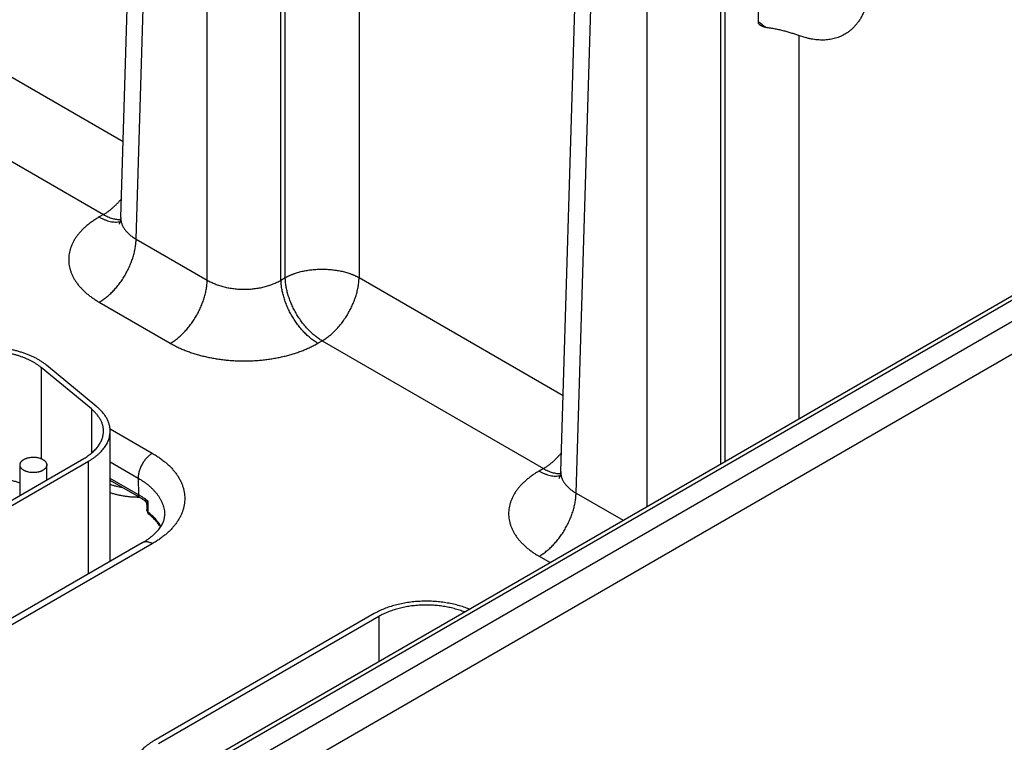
# Model space of a CAD drawing. Header units: inches. Extents: x 0 to 34, y 0 to 22.
# Tile 119 of 124: x 27.1 to 28.6, y 15.1 to 16.2. Entities that reach past the tile are written whole.
import ezdxf

# ---------------------------------------------------------------- set-up
doc = ezdxf.new("R2010")
doc.units = ezdxf.units.IN
doc.header["$LTSCALE"] = 1.87
doc.header["$MEASUREMENT"] = 0
doc.layers.get('0').update_dxf_attribs({"linetype": 'CONTINUOUS'})

msp = doc.modelspace()

# ---------------------------------------------------------------- linework, layer by layer
at = {"color": 7, "linetype": 'CONTINUOUS'}
for p, q in [((27.2389, 15.92), (27.2748, 17.1075)), ((27.2618, 15.8878), (27.2976, 17.0745)), ((27.3681, 15.8264), (27.3681, 17.0338)), ((27.4783, 15.8264), (27.4783, 17.0338)), ((27.4847, 15.8301), (27.4847, 17.0375)), ((27.8965, 15.5403), (27.9324, 16.7278)), ((27.9194, 15.5081), (27.9553, 16.6948)), ((28.0257, 15.4882), (28.0257, 16.6541)), ((28.136, 15.5518), (28.136, 16.6541)), ((28.1423, 15.5555), (28.1423, 16.6578)), ((27.595, 16.5718), (27.595, 15.8301)), ((26.9374, 16.2098), (27.2424, 16.0337)), ((27.0302, 14.8749), (29.3213, 16.1978)), ((28.2526, 16.1921), (28.2526, 15.6192)), ((27.0514, 14.8386), (29.3425, 16.1614)), ((27.0699, 14.9363), (29.2071, 16.1703)), ((27.0794, 14.9354), (29.2166, 16.1693)), ((26.8823, 16.1154), (27.213, 15.9244)), ((27.213, 15.9244), (27.2066, 15.9208)), ((27.2618, 15.8878), (27.3681, 15.8264)), ((27.4783, 15.8264), (27.4847, 15.8301)), ((27.595, 15.8301), (27.9, 15.6541)), ((27.2066, 15.7934), (27.3129, 15.732)), ((27.5335, 15.732), (27.5399, 15.7357)), ((27.5399, 15.7357), (27.8706, 15.5448)), ((27.1198, 15.6958), (27.1198, 15.5597)), ((27.1949, 15.6339), (27.1198, 15.6958)), ((27.2031, 15.6372), (27.1279, 15.6992)), ((27.1949, 15.6339), (27.1949, 15.5677)), ((27.2228, 15.6041), (27.286, 15.5676)), ((27.223, 15.4113), (27.223, 15.6008)), ((26.8863, 15.3883), (27.1837, 15.5599)), ((26.8934, 15.3842), (27.1907, 15.5559)), ((27.0882, 15.5048), (27.0882, 15.5502)), ((27.1282, 15.5279), (27.1282, 15.5502)), ((27.1907, 15.3876), (27.1907, 15.5559)), ((27.223, 15.5546), (27.2648, 15.5305)), ((27.8706, 15.5448), (27.8642, 15.5411)), ((27.2652, 15.5057), (27.223, 15.5301)), ((27.2648, 15.5305), (27.2652, 15.5057)), ((27.2671, 15.5017), (27.223, 15.5271)), ((27.9194, 15.5081), (27.9898, 15.4675)), ((27.2776, 15.4905), (27.2778, 15.4829)), ((27.2791, 15.4963), (27.2795, 15.48)), ((27.271, 15.4339), (26.8913, 15.2147)), ((27.286, 15.4325), (26.9063, 15.2132)), ((27.8642, 15.4137), (27.8805, 15.4043)), ((27.6177, 15.3279), (27.2882, 15.1377)), ((27.6247, 15.3239), (27.2952, 15.1336)), ((27.6247, 15.3239), (27.6247, 15.2567))]:
    msp.add_line(p, q, dxfattribs=at)
for points in [[(27.2389, 15.92), (27.2388, 15.9184), (27.2386, 15.9168), (27.2384, 15.9154), (27.2381, 15.9142), (27.2377, 15.9131), (27.2374, 15.9121), (27.2371, 15.9114), (27.2368, 15.9108), (27.2365, 15.9103), (27.2363, 15.91), (27.2362, 15.9098), (27.2362, 15.9098)], [(27.8965, 15.5403), (27.8964, 15.5387), (27.8962, 15.5372), (27.896, 15.5357), (27.8957, 15.5345), (27.8953, 15.5334), (27.895, 15.5324), (27.8947, 15.5317), (27.8944, 15.5311), (27.8941, 15.5306), (27.894, 15.5303), (27.8938, 15.5301), (27.8938, 15.5301)], [(27.2736, 15.4976), (27.2738, 15.4975), (27.2742, 15.4972), (27.2747, 15.4968), (27.2751, 15.4963), (27.2755, 15.4959), (27.2759, 15.4954), (27.2763, 15.4949), (27.2766, 15.4944), (27.2768, 15.4938), (27.2771, 15.4932), (27.2773, 15.4926), (27.2774, 15.4921), (27.2775, 15.4915), (27.2776, 15.4909), (27.2776, 15.4905)]]:
    msp.add_lwpolyline(points, dxfattribs=at)
for centre, radius, start, end in [((28.3264, 16.3755), 0.2109, 230.3647, 234.2442), ((27.2075, 15.3983), 0.1193, 56.3524, 60.0523), ((27.2868, 15.4831), 0.00902, 181.6021, 231.4197), ((27.1861, 15.4114), 0.0369, 351.5858, 359.9887)]:
    msp.add_arc(centre, radius, start, end, dxfattribs=at)
msp.add_ellipse((28.1975, 18.5967), major_axis=(-0.0556, 3.6807), ratio=0.014852, start_param=-4.101894, end_param=-4.007786, dxfattribs=at)
for points, knots in [([(28.3592, 16.2749), (28.3591, 16.2726), (28.3589, 16.2679), (28.3583, 16.261), (28.3574, 16.2544), (28.3562, 16.2479), (28.3548, 16.2417), (28.353, 16.2358), (28.3509, 16.2301), (28.3485, 16.2247), (28.3459, 16.2196), (28.343, 16.2148), (28.3398, 16.2104), (28.3364, 16.2062), (28.3327, 16.2024), (28.3288, 16.199), (28.3253, 16.1964), (28.3224, 16.1946), (28.321, 16.1937), (28.3202, 16.1933)], [0, 0, 0, 0, 0.074807, 0.14776, 0.218849, 0.288076, 0.355458, 0.421024, 0.484823, 0.546924, 0.607422, 0.666454, 0.724179, 0.780775, 0.836434, 0.891369, 0.945806, 0.97292, 1, 1, 1, 1]), ([(28.1946, 16.2074), (28.1944, 16.2076), (28.194, 16.2079), (28.1934, 16.2085), (28.1928, 16.2093), (28.1923, 16.21), (28.1921, 16.2107), (28.1919, 16.2113), (28.1919, 16.2118), (28.1919, 16.212)], [0, 0, 0, 0, 0.131863, 0.26152, 0.513907, 0.637218, 0.758936, 0.879617, 1, 1, 1, 1]), ([(28.2031, 16.2043), (28.2027, 16.2044), (28.202, 16.2045), (28.2008, 16.2047), (28.1997, 16.205), (28.1986, 16.2054), (28.1975, 16.2058), (28.1965, 16.2062), (28.1955, 16.2068), (28.1949, 16.2072), (28.1946, 16.2074)], [0, 0, 0, 0, 0.128537, 0.256776, 0.384381, 0.510994, 0.636243, 0.759742, 0.881113, 1, 1, 1, 1]), ([(28.2031, 16.2043), (28.2054, 16.2041), (28.21, 16.2034), (28.2168, 16.2022), (28.2234, 16.2008), (28.2299, 16.1992), (28.2361, 16.1976), (28.2419, 16.1958), (28.2466, 16.1943), (28.2501, 16.1931), (28.2518, 16.1924), (28.2526, 16.1921)], [0, 0, 0, 0, 0.136212, 0.27142, 0.404576, 0.534557, 0.660201, 0.780359, 0.893948, 0.947971, 1, 1, 1, 1]), ([(28.3202, 16.1933), (28.3191, 16.1927), (28.3167, 16.1914), (28.3131, 16.1898), (28.3093, 16.1885), (28.3054, 16.1873), (28.3014, 16.1864), (28.2974, 16.1858), (28.2932, 16.1853), (28.2889, 16.1852), (28.2846, 16.1852), (28.2787, 16.1856), (28.2727, 16.1864), (28.2666, 16.1877), (28.2604, 16.1894), (28.2557, 16.1909), (28.2526, 16.1921)], [0, 0, 0, 0, 0.05683, 0.113815, 0.171109, 0.228858, 0.287206, 0.346285, 0.406222, 0.467135, 0.529133, 0.592316, 0.722532, 0.789725, 0.858352, 1, 1, 1, 1]), ([(27.213, 15.9244), (27.2142, 15.9251), (27.2166, 15.9266), (27.22, 15.929), (27.2235, 15.9316), (27.2269, 15.9345), (27.2302, 15.9375), (27.2335, 15.9408), (27.2367, 15.9443), (27.2388, 15.9467), (27.2398, 15.9479)], [0, 0, 0, 0, 0.114507, 0.232446, 0.353643, 0.477884, 0.604924, 0.734491, 0.866288, 1, 1, 1, 1]), ([(27.2066, 15.9208), (27.2048, 15.9197), (27.2014, 15.9176), (27.1964, 15.9143), (27.1916, 15.9108), (27.1872, 15.9072), (27.1831, 15.9035), (27.1794, 15.8996), (27.1759, 15.8957), (27.1728, 15.8916), (27.17, 15.8875), (27.1676, 15.8833), (27.1656, 15.879), (27.1639, 15.8747), (27.1626, 15.8703), (27.1616, 15.8659), (27.1611, 15.8615), (27.1609, 15.8571), (27.1611, 15.8526), (27.1616, 15.8482), (27.1626, 15.8438), (27.1639, 15.8395), (27.1656, 15.8351), (27.1676, 15.8309), (27.17, 15.8267), (27.1723, 15.8233), (27.1743, 15.8206), (27.1765, 15.8179), (27.1794, 15.8146), (27.1831, 15.8107), (27.1872, 15.807), (27.1916, 15.8034), (27.1964, 15.7999), (27.2014, 15.7965), (27.2048, 15.7944), (27.2066, 15.7934)], [0, 0, 0, 0, 0.037616, 0.074279, 0.109977, 0.144709, 0.178481, 0.21131, 0.243226, 0.274267, 0.304487, 0.333951, 0.362735, 0.390931, 0.418639, 0.445972, 0.47305, 0.499998, 0.526946, 0.554024, 0.581357, 0.609065, 0.637261, 0.666045, 0.695509, 0.725729, 0.741145, 0.756774, 0.78869, 0.821519, 0.855291, 0.890023, 0.925721, 0.962384, 1, 1, 1, 1]), ([(27.2066, 15.9208), (27.208, 15.92), (27.2107, 15.9185), (27.2149, 15.9167), (27.219, 15.9152), (27.223, 15.9141), (27.2269, 15.9134), (27.2308, 15.9132), (27.2339, 15.9133), (27.2363, 15.9136), (27.2374, 15.9138), (27.238, 15.914)], [0, 0, 0, 0, 0.143916, 0.282131, 0.414608, 0.541447, 0.662896, 0.779373, 0.891468, 0.94613, 1, 1, 1, 1]), ([(27.213, 15.9244), (27.2141, 15.9238), (27.2163, 15.9226), (27.2196, 15.9211), (27.2229, 15.9197), (27.2262, 15.9186), (27.2294, 15.9178), (27.2325, 15.9173), (27.2356, 15.9169), (27.2377, 15.9169), (27.2387, 15.9169)], [0, 0, 0, 0, 0.140131, 0.275859, 0.407139, 0.533988, 0.656492, 0.774818, 0.889209, 1, 1, 1, 1]), ([(27.2389, 15.92), (27.2389, 15.9192), (27.2389, 15.9177), (27.2391, 15.9155), (27.2396, 15.9132), (27.2402, 15.911), (27.241, 15.9088), (27.242, 15.9066), (27.2432, 15.9045), (27.2446, 15.9024), (27.2461, 15.9004), (27.2479, 15.8984), (27.2498, 15.8964), (27.2519, 15.8946), (27.2541, 15.8928), (27.2574, 15.8904), (27.26, 15.8888), (27.2618, 15.8878)], [0, 0, 0, 0, 0.054436, 0.108956, 0.163831, 0.219326, 0.275689, 0.333149, 0.39191, 0.452152, 0.514026, 0.577657, 0.643142, 0.710551, 0.779933, 0.85131, 1, 1, 1, 1]), ([(27.2066, 15.7934), (27.2085, 15.7945), (27.2112, 15.7962), (27.2147, 15.7987), (27.2182, 15.8014), (27.2226, 15.8052), (27.2276, 15.8102), (27.2324, 15.8156), (27.237, 15.8214), (27.2414, 15.8275), (27.2453, 15.8339), (27.249, 15.8406), (27.2522, 15.8474), (27.255, 15.8542), (27.2574, 15.8611), (27.2592, 15.868), (27.2606, 15.8747), (27.2615, 15.8813), (27.2617, 15.8857), (27.2618, 15.8878)], [0, 0, 0, 0, 0.055747, 0.084566, 0.113978, 0.174439, 0.236852, 0.300887, 0.366175, 0.432326, 0.498931, 0.565574, 0.631837, 0.697309, 0.761595, 0.824324, 0.885156, 0.943796, 1, 1, 1, 1]), ([(27.4847, 15.8301), (27.485, 15.8303), (27.4854, 15.8305), (27.4861, 15.8309), (27.4868, 15.8312), (27.4875, 15.8316), (27.4882, 15.832), (27.4889, 15.8323), (27.4897, 15.8327), (27.4907, 15.8331), (27.4919, 15.8337), (27.4934, 15.8343), (27.495, 15.8349), (27.4966, 15.8355), (27.4982, 15.8361), (27.5003, 15.8369), (27.5031, 15.8377), (27.5065, 15.8387), (27.5112, 15.8399), (27.5173, 15.8411), (27.5247, 15.8421), (27.5322, 15.8427), (27.5399, 15.8429), (27.5475, 15.8427), (27.5551, 15.8421), (27.5613, 15.8412), (27.5661, 15.8403), (27.5697, 15.8396), (27.5732, 15.8387), (27.5766, 15.8377), (27.5794, 15.8369), (27.5816, 15.8361), (27.5832, 15.8355), (27.5848, 15.8349), (27.5863, 15.8343), (27.5878, 15.8337), (27.5891, 15.8331), (27.5901, 15.8327), (27.5908, 15.8323), (27.5915, 15.832), (27.5922, 15.8316), (27.5929, 15.8312), (27.5936, 15.8309), (27.5943, 15.8305), (27.5948, 15.8303), (27.595, 15.8301)], [0, 0, 0, 0, 0.006779, 0.013623, 0.020518, 0.027451, 0.03442, 0.041428, 0.048479, 0.055572, 0.069883, 0.084353, 0.098979, 0.113756, 0.128681, 0.143749, 0.174293, 0.205348, 0.236872, 0.301132, 0.366687, 0.43312, 0.499996, 0.566872, 0.633305, 0.69886, 0.731181, 0.763127, 0.794651, 0.825706, 0.85625, 0.871318, 0.886243, 0.90102, 0.915646, 0.930116, 0.944424, 0.951519, 0.958573, 0.965587, 0.972556, 0.979476, 0.986348, 0.993185, 1, 1, 1, 1]), ([(27.3129, 15.732), (27.3147, 15.7331), (27.3174, 15.7348), (27.3209, 15.7373), (27.3245, 15.7401), (27.3289, 15.7439), (27.3339, 15.7488), (27.3387, 15.7542), (27.3433, 15.76), (27.3476, 15.7662), (27.3516, 15.7726), (27.3553, 15.7792), (27.3585, 15.786), (27.3613, 15.7929), (27.3636, 15.7998), (27.3655, 15.8066), (27.3669, 15.8134), (27.3678, 15.82), (27.368, 15.8243), (27.3681, 15.8264)], [0, 0, 0, 0, 0.055747, 0.084566, 0.113978, 0.174439, 0.236852, 0.300887, 0.366175, 0.432326, 0.498931, 0.565574, 0.631837, 0.697309, 0.761595, 0.824324, 0.885156, 0.943796, 1, 1, 1, 1]), ([(27.3681, 15.8264), (27.3699, 15.8253), (27.3728, 15.8238), (27.3768, 15.8219), (27.381, 15.8202), (27.3865, 15.8182), (27.3934, 15.8162), (27.4006, 15.8147), (27.408, 15.8136), (27.4156, 15.8129), (27.4232, 15.8127), (27.4308, 15.8129), (27.4384, 15.8136), (27.4458, 15.8147), (27.453, 15.8162), (27.4599, 15.8182), (27.4654, 15.8202), (27.4697, 15.8219), (27.4736, 15.8238), (27.4765, 15.8253), (27.4783, 15.8264)], [0, 0, 0, 0, 0.056109, 0.085078, 0.114621, 0.175292, 0.237853, 0.301976, 0.367303, 0.433445, 0.5, 0.566555, 0.632697, 0.698024, 0.762147, 0.824708, 0.885379, 0.914922, 0.943891, 1, 1, 1, 1]), ([(27.5335, 15.732), (27.5317, 15.7331), (27.529, 15.7348), (27.5255, 15.7373), (27.5219, 15.7401), (27.5176, 15.7439), (27.5125, 15.7488), (27.5077, 15.7542), (27.5031, 15.76), (27.4988, 15.7662), (27.4948, 15.7726), (27.4911, 15.7792), (27.4879, 15.786), (27.4851, 15.7929), (27.4828, 15.7998), (27.4809, 15.8066), (27.4795, 15.8134), (27.4786, 15.82), (27.4784, 15.8243), (27.4783, 15.8264)], [0, 0, 0, 0, 0.055747, 0.084566, 0.113978, 0.174439, 0.236852, 0.300887, 0.366175, 0.432326, 0.498931, 0.565574, 0.631837, 0.697309, 0.761595, 0.824324, 0.885156, 0.943796, 1, 1, 1, 1]), ([(27.5399, 15.7357), (27.538, 15.7368), (27.5353, 15.7385), (27.5318, 15.741), (27.5283, 15.7438), (27.5239, 15.7475), (27.5189, 15.7525), (27.5141, 15.7579), (27.5095, 15.7637), (27.5051, 15.7699), (27.5012, 15.7763), (27.4975, 15.7829), (27.4943, 15.7897), (27.4915, 15.7965), (27.4891, 15.8034), (27.4873, 15.8103), (27.4859, 15.8171), (27.485, 15.8237), (27.4848, 15.828), (27.4847, 15.8301)], [0, 0, 0, 0, 0.055747, 0.084566, 0.113978, 0.174439, 0.236852, 0.300887, 0.366175, 0.432326, 0.498931, 0.565574, 0.631837, 0.697309, 0.761595, 0.824324, 0.885156, 0.943796, 1, 1, 1, 1]), ([(27.5399, 15.7357), (27.5417, 15.7368), (27.5444, 15.7385), (27.5479, 15.741), (27.5515, 15.7438), (27.5558, 15.7475), (27.5609, 15.7525), (27.5657, 15.7579), (27.5703, 15.7637), (27.5746, 15.7699), (27.5786, 15.7763), (27.5822, 15.7829), (27.5855, 15.7897), (27.5883, 15.7965), (27.5906, 15.8034), (27.5925, 15.8103), (27.5939, 15.8171), (27.5947, 15.8237), (27.595, 15.828), (27.595, 15.8301)], [0, 0, 0, 0, 0.055747, 0.084566, 0.113978, 0.174439, 0.236852, 0.300887, 0.366175, 0.432326, 0.498931, 0.565574, 0.631837, 0.697309, 0.761595, 0.824324, 0.885156, 0.943796, 1, 1, 1, 1]), ([(27.1279, 15.6992), (27.1268, 15.7001), (27.1244, 15.702), (27.1205, 15.7047), (27.1164, 15.7072), (27.1121, 15.7096), (27.1076, 15.7119), (27.1029, 15.714), (27.0979, 15.716), (27.0928, 15.7178), (27.0875, 15.7194), (27.0821, 15.7209), (27.0766, 15.7222), (27.0709, 15.7233), (27.0651, 15.7243), (27.0593, 15.725), (27.0534, 15.7256), (27.0454, 15.7262), (27.0354, 15.7263), (27.0255, 15.7259), (27.0176, 15.7252), (27.0117, 15.7244), (27.0059, 15.7235), (27.0002, 15.7224), (26.9947, 15.7212), (26.9892, 15.7197), (26.9839, 15.7181), (26.9788, 15.7163), (26.9738, 15.7144), (26.969, 15.7123), (26.9644, 15.7101), (26.9615, 15.7085), (26.9601, 15.7076)], [0, 0, 0, 0, 0.025635, 0.052051, 0.079243, 0.107194, 0.135883, 0.165279, 0.195346, 0.226045, 0.25733, 0.28915, 0.321452, 0.354178, 0.38727, 0.420665, 0.454299, 0.488107, 0.555969, 0.623725, 0.657399, 0.690847, 0.724004, 0.756808, 0.7892, 0.82112, 0.852516, 0.883336, 0.913534, 0.943067, 0.971899, 1, 1, 1, 1]), ([(27.1198, 15.6958), (27.1187, 15.6967), (27.1165, 15.6984), (27.113, 15.7008), (27.1093, 15.7032), (27.1054, 15.7053), (27.1013, 15.7074), (27.0969, 15.7093), (27.0925, 15.7111), (27.0878, 15.7128), (27.083, 15.7143), (27.0781, 15.7156), (27.073, 15.7168), (27.0679, 15.7178), (27.0626, 15.7187), (27.0555, 15.7196), (27.0465, 15.7204), (27.0357, 15.7206), (27.0248, 15.7201), (27.0159, 15.7191), (27.0088, 15.718), (27.0036, 15.717), (26.9986, 15.7159), (26.9936, 15.7145), (26.9888, 15.7131), (26.9841, 15.7115), (26.9796, 15.7097), (26.9753, 15.7078), (26.9711, 15.7058), (26.9684, 15.7043), (26.9671, 15.7035)], [0, 0, 0, 0, 0.025635, 0.052052, 0.079244, 0.107196, 0.135885, 0.165281, 0.19535, 0.226049, 0.257334, 0.289155, 0.321457, 0.354184, 0.387277, 0.420672, 0.488107, 0.555971, 0.623727, 0.690841, 0.723999, 0.756804, 0.789196, 0.821117, 0.852514, 0.883334, 0.913532, 0.943066, 0.971899, 1, 1, 1, 1]), ([(27.3129, 15.732), (27.3147, 15.731), (27.3185, 15.7289), (27.3243, 15.726), (27.3303, 15.7233), (27.3366, 15.7208), (27.343, 15.7184), (27.3497, 15.7162), (27.3565, 15.7143), (27.3635, 15.7125), (27.3707, 15.7109), (27.3779, 15.7095), (27.3853, 15.7083), (27.3928, 15.7073), (27.4003, 15.7066), (27.4079, 15.706), (27.4156, 15.7057), (27.4232, 15.7056), (27.4309, 15.7057), (27.4385, 15.706), (27.4461, 15.7066), (27.4536, 15.7073), (27.4611, 15.7083), (27.4685, 15.7095), (27.4757, 15.7109), (27.4829, 15.7125), (27.4899, 15.7143), (27.4967, 15.7162), (27.5034, 15.7184), (27.5098, 15.7208), (27.5161, 15.7233), (27.5221, 15.726), (27.5279, 15.7289), (27.5317, 15.731), (27.5335, 15.732)], [0, 0, 0, 0, 0.027597, 0.055843, 0.084715, 0.114186, 0.144223, 0.17479, 0.20585, 0.23736, 0.269277, 0.301554, 0.334144, 0.366996, 0.40006, 0.433284, 0.466615, 0.5, 0.533385, 0.566716, 0.59994, 0.633004, 0.665856, 0.698446, 0.730723, 0.76264, 0.79415, 0.82521, 0.855777, 0.885814, 0.915285, 0.944157, 0.972403, 1, 1, 1, 1]), ([(27.213, 15.6008), (27.213, 15.6015), (27.2129, 15.603), (27.2127, 15.6052), (27.2123, 15.6074), (27.2118, 15.6096), (27.2112, 15.6117), (27.2104, 15.6139), (27.2094, 15.616), (27.208, 15.6189), (27.2058, 15.6224), (27.2027, 15.6264), (27.199, 15.6303), (27.1963, 15.6327), (27.1949, 15.6339)], [0, 0, 0, 0, 0.056549, 0.113263, 0.170303, 0.227826, 0.285983, 0.344916, 0.404758, 0.465629, 0.590837, 0.721316, 0.857592, 1, 1, 1, 1]), ([(27.223, 15.6008), (27.223, 15.6016), (27.2229, 15.6032), (27.2227, 15.6056), (27.2223, 15.608), (27.2217, 15.6104), (27.221, 15.6128), (27.2201, 15.6152), (27.2191, 15.6176), (27.2175, 15.6207), (27.2151, 15.6245), (27.2116, 15.629), (27.2076, 15.6332), (27.2046, 15.6359), (27.2031, 15.6372)], [0, 0, 0, 0, 0.056549, 0.113263, 0.170303, 0.227826, 0.285983, 0.344916, 0.404758, 0.465629, 0.590837, 0.721316, 0.857592, 1, 1, 1, 1]), ([(27.1837, 15.5599), (27.1848, 15.5606), (27.1871, 15.5619), (27.1903, 15.5641), (27.1933, 15.5663), (27.1961, 15.5686), (27.1987, 15.571), (27.2012, 15.5735), (27.2034, 15.576), (27.2054, 15.5786), (27.2071, 15.5813), (27.2087, 15.584), (27.21, 15.5867), (27.2111, 15.5895), (27.2119, 15.5923), (27.2125, 15.5951), (27.2129, 15.5979), (27.213, 15.5998), (27.213, 15.6008)], [0, 0, 0, 0, 0.075234, 0.14856, 0.219957, 0.28942, 0.356963, 0.422622, 0.486452, 0.548535, 0.608975, 0.667902, 0.725471, 0.781862, 0.83728, 0.891946, 0.946102, 1, 1, 1, 1]), ([(27.1907, 15.5559), (27.192, 15.5566), (27.1945, 15.5581), (27.198, 15.5604), (27.2013, 15.5629), (27.2044, 15.5654), (27.2073, 15.5681), (27.21, 15.5708), (27.2124, 15.5736), (27.2146, 15.5764), (27.2166, 15.5793), (27.2183, 15.5823), (27.2197, 15.5853), (27.2209, 15.5883), (27.2218, 15.5914), (27.2225, 15.5945), (27.2229, 15.5976), (27.223, 15.5997), (27.223, 15.6008)], [0, 0, 0, 0, 0.075234, 0.14856, 0.219957, 0.28942, 0.356963, 0.422622, 0.486452, 0.548535, 0.608975, 0.667902, 0.725471, 0.781862, 0.83728, 0.891946, 0.946102, 1, 1, 1, 1]), ([(27.0882, 15.5502), (27.0882, 15.5505), (27.0882, 15.5511), (27.0884, 15.5519), (27.0887, 15.5528), (27.089, 15.5536), (27.0895, 15.5544), (27.0901, 15.5552), (27.0908, 15.556), (27.0916, 15.5567), (27.0924, 15.5574), (27.0934, 15.558), (27.0944, 15.5586), (27.0955, 15.5592), (27.0967, 15.5597), (27.0979, 15.5602), (27.0992, 15.5606), (27.101, 15.561), (27.1033, 15.5615), (27.1062, 15.5618), (27.1092, 15.5618), (27.1121, 15.5616), (27.1149, 15.5612), (27.1172, 15.5606), (27.1189, 15.56), (27.1201, 15.5595), (27.1212, 15.559), (27.122, 15.5586), (27.1223, 15.5584)], [0, 0, 0, 0, 0.021327, 0.042883, 0.064883, 0.087523, 0.110967, 0.135348, 0.160765, 0.187283, 0.21494, 0.243743, 0.273677, 0.304704, 0.336769, 0.369798, 0.403707, 0.438397, 0.509664, 0.582667, 0.656378, 0.729734, 0.80169, 0.871263, 0.904889, 0.937606, 0.969332, 1, 1, 1, 1]), ([(27.1223, 15.5584), (27.1228, 15.5581), (27.1236, 15.5576), (27.1248, 15.5567), (27.1258, 15.5557), (27.1267, 15.5547), (27.1273, 15.5536), (27.1278, 15.5527), (27.128, 15.5519), (27.1281, 15.5514), (27.1282, 15.5508), (27.1282, 15.5504), (27.1282, 15.5502)], [0, 0, 0, 0, 0.148575, 0.28944, 0.422636, 0.548532, 0.667869, 0.781787, 0.837223, 0.891908, 0.946083, 1, 1, 1, 1]), ([(27.286, 15.5676), (27.2853, 15.5672), (27.2839, 15.5663), (27.2818, 15.5647), (27.2798, 15.563), (27.2778, 15.561), (27.2759, 15.5588), (27.2741, 15.5565), (27.2724, 15.5541), (27.2709, 15.5516), (27.2695, 15.549), (27.2683, 15.5463), (27.2672, 15.5436), (27.2663, 15.5409), (27.2656, 15.5382), (27.2652, 15.5355), (27.2649, 15.533), (27.2648, 15.5313), (27.2648, 15.5305)], [0, 0, 0, 0, 0.055934, 0.1144, 0.175151, 0.237883, 0.302243, 0.367845, 0.434277, 0.501107, 0.567898, 0.634214, 0.699626, 0.763726, 0.826132, 0.886499, 0.944534, 1, 1, 1, 1]), ([(27.286, 15.5676), (27.2879, 15.5665), (27.2916, 15.5643), (27.2969, 15.5607), (27.3019, 15.557), (27.3066, 15.5532), (27.311, 15.5493), (27.315, 15.5452), (27.3187, 15.541), (27.322, 15.5367), (27.3249, 15.5323), (27.3274, 15.5278), (27.3296, 15.5233), (27.3314, 15.5187), (27.3328, 15.5141), (27.3338, 15.5094), (27.3344, 15.5047), (27.3346, 15.5), (27.3344, 15.4953), (27.3338, 15.4906), (27.3328, 15.486), (27.3314, 15.4813), (27.3296, 15.4768), (27.3274, 15.4722), (27.3249, 15.4678), (27.322, 15.4634), (27.3187, 15.4591), (27.315, 15.4549), (27.311, 15.4508), (27.3066, 15.4469), (27.3019, 15.443), (27.2969, 15.4393), (27.2916, 15.4358), (27.2879, 15.4336), (27.286, 15.4325)], [0, 0, 0, 0, 0.037617, 0.07428, 0.109978, 0.14471, 0.178482, 0.211311, 0.243226, 0.274268, 0.304487, 0.333951, 0.362735, 0.390931, 0.41864, 0.445973, 0.473051, 0.5, 0.526949, 0.554027, 0.58136, 0.609069, 0.637265, 0.666049, 0.695513, 0.725732, 0.756774, 0.788689, 0.821518, 0.85529, 0.890022, 0.92572, 0.962383, 1, 1, 1, 1]), ([(27.8706, 15.5448), (27.8718, 15.5454), (27.8742, 15.5469), (27.8776, 15.5493), (27.8811, 15.5519), (27.8845, 15.5548), (27.8878, 15.5578), (27.8911, 15.5611), (27.8943, 15.5646), (27.8964, 15.567), (27.8974, 15.5682)], [0, 0, 0, 0, 0.114507, 0.232446, 0.353643, 0.477884, 0.604924, 0.734491, 0.866288, 1, 1, 1, 1]), ([(27.094, 15.5421), (27.0936, 15.5423), (27.0927, 15.5429), (27.0916, 15.5438), (27.0906, 15.5448), (27.0897, 15.5458), (27.089, 15.5469), (27.0886, 15.5478), (27.0884, 15.5485), (27.0883, 15.5491), (27.0882, 15.5497), (27.0882, 15.5501), (27.0882, 15.5502)], [0, 0, 0, 0, 0.148575, 0.28944, 0.422636, 0.548532, 0.667869, 0.781787, 0.837223, 0.891908, 0.946083, 1, 1, 1, 1]), ([(27.1282, 15.5502), (27.1282, 15.55), (27.1282, 15.5494), (27.128, 15.5485), (27.1277, 15.5477), (27.1273, 15.5469), (27.1269, 15.5461), (27.1263, 15.5453), (27.1256, 15.5445), (27.1248, 15.5438), (27.124, 15.5431), (27.123, 15.5425), (27.122, 15.5419), (27.1209, 15.5413), (27.1197, 15.5408), (27.1185, 15.5403), (27.1172, 15.5399), (27.1154, 15.5394), (27.113, 15.539), (27.1101, 15.5387), (27.1072, 15.5387), (27.1043, 15.5389), (27.1015, 15.5393), (27.0992, 15.5399), (27.0975, 15.5405), (27.0963, 15.541), (27.0951, 15.5415), (27.0944, 15.5419), (27.094, 15.5421)], [0, 0, 0, 0, 0.021327, 0.042883, 0.064883, 0.087523, 0.110967, 0.135348, 0.160765, 0.187283, 0.21494, 0.243743, 0.273677, 0.304704, 0.336769, 0.369798, 0.403707, 0.438397, 0.509664, 0.582667, 0.656378, 0.729734, 0.80169, 0.871263, 0.904889, 0.937606, 0.969332, 1, 1, 1, 1]), ([(27.8706, 15.5448), (27.8717, 15.5441), (27.8739, 15.5429), (27.8772, 15.5414), (27.8805, 15.54), (27.8838, 15.539), (27.887, 15.5381), (27.8901, 15.5376), (27.8932, 15.5372), (27.8953, 15.5372), (27.8963, 15.5372)], [0, 0, 0, 0, 0.140131, 0.275859, 0.407139, 0.533988, 0.656492, 0.774818, 0.889209, 1, 1, 1, 1]), ([(27.0882, 15.5232), (27.0864, 15.5238), (27.0827, 15.5249), (27.0772, 15.5264), (27.0714, 15.5277), (27.0655, 15.5288), (27.0596, 15.5297), (27.0535, 15.5304), (27.0474, 15.5308), (27.0433, 15.531), (27.0412, 15.531)], [0, 0, 0, 0, 0.118952, 0.240198, 0.363472, 0.488495, 0.614971, 0.742593, 0.871043, 1, 1, 1, 1]), ([(27.2648, 15.5305), (27.2664, 15.5296), (27.2693, 15.5278), (27.2736, 15.5249), (27.2777, 15.5219), (27.2815, 15.5189), (27.285, 15.5157), (27.2882, 15.5124), (27.2912, 15.509), (27.2939, 15.5056), (27.2963, 15.502), (27.2984, 15.4985), (27.3002, 15.4948), (27.3017, 15.4911), (27.3029, 15.4874), (27.3038, 15.4837), (27.3043, 15.4799), (27.3045, 15.4773), (27.3045, 15.4761)], [0, 0, 0, 0, 0.075082, 0.148292, 0.219608, 0.289023, 0.356552, 0.422227, 0.4861, 0.548246, 0.608765, 0.667778, 0.725432, 0.781897, 0.837366, 0.892051, 0.946182, 1, 1, 1, 1]), ([(27.8642, 15.5411), (27.8625, 15.54), (27.859, 15.5379), (27.854, 15.5346), (27.8493, 15.5311), (27.8448, 15.5275), (27.8407, 15.5238), (27.837, 15.5199), (27.8335, 15.516), (27.8304, 15.5119), (27.8276, 15.5078), (27.8252, 15.5036), (27.8232, 15.4993), (27.8215, 15.495), (27.8202, 15.4906), (27.8192, 15.4862), (27.8187, 15.4818), (27.8185, 15.4774), (27.8187, 15.473), (27.8192, 15.4685), (27.8202, 15.4641), (27.8215, 15.4598), (27.8232, 15.4554), (27.8252, 15.4512), (27.8276, 15.447), (27.8299, 15.4436), (27.8319, 15.4409), (27.8341, 15.4382), (27.837, 15.4349), (27.8407, 15.431), (27.8448, 15.4273), (27.8493, 15.4237), (27.854, 15.4202), (27.859, 15.4168), (27.8625, 15.4147), (27.8642, 15.4137)], [0, 0, 0, 0, 0.037616, 0.074279, 0.109977, 0.144709, 0.178481, 0.21131, 0.243226, 0.274267, 0.304487, 0.333951, 0.362735, 0.390931, 0.418639, 0.445972, 0.47305, 0.499998, 0.526946, 0.554024, 0.581357, 0.609065, 0.637261, 0.666045, 0.695509, 0.725729, 0.741145, 0.756774, 0.78869, 0.821519, 0.855291, 0.890023, 0.925721, 0.962384, 1, 1, 1, 1]), ([(27.8642, 15.5411), (27.8656, 15.5403), (27.8683, 15.5388), (27.8725, 15.537), (27.8766, 15.5355), (27.8806, 15.5344), (27.8845, 15.5337), (27.8884, 15.5335), (27.8915, 15.5336), (27.8939, 15.5339), (27.895, 15.5341), (27.8956, 15.5343)], [0, 0, 0, 0, 0.143916, 0.282131, 0.414608, 0.541447, 0.662896, 0.779373, 0.891468, 0.94613, 1, 1, 1, 1]), ([(27.8965, 15.5403), (27.8965, 15.5395), (27.8965, 15.538), (27.8968, 15.5358), (27.8972, 15.5335), (27.8978, 15.5313), (27.8986, 15.5291), (27.8996, 15.5269), (27.9008, 15.5248), (27.9022, 15.5227), (27.9038, 15.5207), (27.9055, 15.5187), (27.9074, 15.5167), (27.9095, 15.5149), (27.9117, 15.5131), (27.915, 15.5107), (27.9176, 15.5091), (27.9194, 15.5081)], [0, 0, 0, 0, 0.054436, 0.108956, 0.163831, 0.219326, 0.275689, 0.333149, 0.39191, 0.452152, 0.514026, 0.577657, 0.643142, 0.710551, 0.779933, 0.85131, 1, 1, 1, 1]), ([(27.223, 15.5212), (27.2244, 15.5207), (27.2274, 15.5198), (27.2334, 15.5181), (27.2381, 15.5172), (27.2412, 15.5166)], [0, 0, 0, 0, 0.244006, 0.492331, 1, 1, 1, 1]), ([(27.223, 15.5089), (27.2246, 15.5084), (27.228, 15.5073), (27.2331, 15.506), (27.2384, 15.5048), (27.2438, 15.5039), (27.2493, 15.5031), (27.2549, 15.5026), (27.2605, 15.5023), (27.2643, 15.5022), (27.2662, 15.5022)], [0, 0, 0, 0, 0.118938, 0.240233, 0.363593, 0.488707, 0.615248, 0.742878, 0.871246, 1, 1, 1, 1]), ([(27.2791, 15.4963), (27.2769, 15.498), (27.2724, 15.5013), (27.2677, 15.5042), (27.2652, 15.5057)], [0, 0, 0, 0, 0.489508, 1, 1, 1, 1]), ([(27.2671, 15.5017), (27.2669, 15.5018), (27.2667, 15.5019), (27.2663, 15.5023), (27.266, 15.5027), (27.2657, 15.5032), (27.2655, 15.5038), (27.2653, 15.5044), (27.2652, 15.505), (27.2652, 15.5054), (27.2652, 15.5057)], [0, 0, 0, 0, 0.108527, 0.219013, 0.333245, 0.452714, 0.578548, 0.711495, 0.851952, 1, 1, 1, 1]), ([(27.8642, 15.4137), (27.8661, 15.4148), (27.8688, 15.4165), (27.8723, 15.419), (27.8758, 15.4218), (27.8802, 15.4255), (27.8852, 15.4305), (27.8901, 15.4359), (27.8947, 15.4417), (27.899, 15.4478), (27.903, 15.4543), (27.9066, 15.4609), (27.9098, 15.4677), (27.9126, 15.4745), (27.915, 15.4814), (27.9168, 15.4883), (27.9182, 15.4951), (27.9191, 15.5016), (27.9193, 15.506), (27.9194, 15.5081)], [0, 0, 0, 0, 0.055747, 0.084566, 0.113978, 0.174439, 0.236852, 0.300887, 0.366175, 0.432326, 0.498931, 0.565574, 0.631837, 0.697309, 0.761595, 0.824324, 0.885156, 0.943796, 1, 1, 1, 1]), ([(27.2791, 15.4963), (27.2785, 15.4964), (27.2777, 15.4965), (27.2766, 15.4966), (27.2759, 15.4968), (27.2754, 15.4969), (27.2749, 15.497), (27.2746, 15.4971), (27.2743, 15.4972), (27.2741, 15.4974), (27.2738, 15.4975), (27.2737, 15.4976), (27.2736, 15.4976)], [0, 0, 0, 0, 0.298055, 0.43684, 0.568162, 0.691255, 0.749426, 0.80516, 0.858265, 0.908555, 0.95585, 1, 1, 1, 1]), ([(27.2791, 15.4963), (27.2788, 15.4958), (27.2785, 15.495), (27.2782, 15.4939), (27.278, 15.4932), (27.2778, 15.4925), (27.2777, 15.4918), (27.2776, 15.4911), (27.2776, 15.4907), (27.2776, 15.4905)], [0, 0, 0, 0, 0.283733, 0.417903, 0.546633, 0.669616, 0.786489, 0.896788, 1, 1, 1, 1]), ([(27.271, 15.4339), (27.2726, 15.4348), (27.2755, 15.4366), (27.2797, 15.4394), (27.2835, 15.4422), (27.2871, 15.4451), (27.2902, 15.448), (27.2931, 15.4509), (27.2955, 15.4538), (27.2977, 15.4566), (27.2995, 15.4593), (27.301, 15.462), (27.3022, 15.4645), (27.3031, 15.467), (27.3038, 15.4694), (27.3042, 15.4713), (27.3044, 15.4728), (27.3045, 15.4743), (27.3045, 15.4754), (27.3045, 15.4761)], [0, 0, 0, 0, 0.093399, 0.182834, 0.268122, 0.349103, 0.425639, 0.497633, 0.565034, 0.627853, 0.686186, 0.740221, 0.790265, 0.836748, 0.88023, 0.921394, 0.941349, 0.961042, 1, 1, 1, 1]), ([(27.2795, 15.48), (27.2793, 15.4802), (27.2789, 15.4805), (27.2785, 15.481), (27.2783, 15.4813), (27.2781, 15.4817), (27.2779, 15.4821), (27.2778, 15.4825), (27.2778, 15.4828), (27.2778, 15.4829)], [0, 0, 0, 0, 0.278712, 0.409287, 0.53456, 0.655258, 0.772307, 0.886809, 1, 1, 1, 1]), ([(27.2812, 15.4761), (27.2811, 15.4762), (27.2808, 15.4764), (27.2805, 15.4768), (27.2802, 15.4773), (27.28, 15.4777), (27.2798, 15.4782), (27.2796, 15.479), (27.2795, 15.4796), (27.2795, 15.48)], [0, 0, 0, 0, 0.115588, 0.23222, 0.350884, 0.472462, 0.597696, 0.727165, 1, 1, 1, 1]), ([(27.2987, 15.4582), (27.2982, 15.4591), (27.297, 15.4611), (27.2944, 15.465), (27.2914, 15.4687), (27.2881, 15.4722), (27.2845, 15.4758), (27.2815, 15.4783), (27.2795, 15.48)], [0, 0, 0, 0, 0.115775, 0.233938, 0.477951, 0.604118, 0.733154, 1, 1, 1, 1]), ([(27.2983, 15.4575), (27.2972, 15.4591), (27.2949, 15.4624), (27.2917, 15.4663), (27.2888, 15.4694), (27.2856, 15.4725), (27.283, 15.4747), (27.2812, 15.4761)], [0, 0, 0, 0, 0.230328, 0.473424, 0.599989, 0.729939, 1, 1, 1, 1]), ([(27.286, 15.4325), (27.2854, 15.4329), (27.284, 15.4336), (27.282, 15.4344), (27.2799, 15.435), (27.278, 15.4353), (27.2764, 15.4354), (27.2751, 15.4353), (27.2743, 15.4351), (27.2734, 15.4349), (27.2726, 15.4347), (27.2718, 15.4344), (27.2713, 15.4341), (27.271, 15.4339)], [0, 0, 0, 0, 0.148568, 0.289427, 0.422615, 0.548501, 0.667827, 0.72541, 0.781814, 0.837244, 0.891923, 0.946091, 1, 1, 1, 1]), ([(27.7597, 15.3346), (27.757, 15.3357), (27.7515, 15.3378), (27.743, 15.3404), (27.7341, 15.3426), (27.7249, 15.3443), (27.7155, 15.3456), (27.7059, 15.3463), (27.6962, 15.3466), (27.6866, 15.3464), (27.677, 15.3457), (27.6675, 15.3445), (27.6583, 15.3429), (27.6493, 15.3408), (27.6407, 15.3382), (27.6326, 15.3352), (27.6249, 15.3318), (27.62, 15.3293), (27.6177, 15.3279)], [0, 0, 0, 0, 0.059093, 0.120056, 0.182635, 0.246546, 0.311483, 0.377122, 0.443129, 0.509163, 0.574885, 0.639958, 0.704057, 0.766873, 0.828117, 0.887529, 0.944884, 1, 1, 1, 1]), ([(27.7525, 15.3304), (27.7501, 15.3314), (27.7451, 15.3332), (27.7374, 15.3355), (27.7293, 15.3374), (27.721, 15.3389), (27.7125, 15.34), (27.7039, 15.3406), (27.6952, 15.3408), (27.6866, 15.3406), (27.6779, 15.3399), (27.6695, 15.3389), (27.6612, 15.3373), (27.6531, 15.3354), (27.6454, 15.3331), (27.6381, 15.3304), (27.6312, 15.3274), (27.6268, 15.3251), (27.6247, 15.3239)], [0, 0, 0, 0, 0.0594, 0.120606, 0.183363, 0.247392, 0.31239, 0.378041, 0.444015, 0.509982, 0.575609, 0.640568, 0.704544, 0.767234, 0.82836, 0.887669, 0.944941, 1, 1, 1, 1]), ([(27.2882, 15.1377), (27.2869, 15.137), (27.2844, 15.1355), (27.2809, 15.1331), (27.2776, 15.1307), (27.2745, 15.1281), (27.2716, 15.1255), (27.2689, 15.1228), (27.2665, 15.12), (27.2643, 15.1171), (27.2623, 15.1142), (27.2606, 15.1112), (27.2592, 15.1082), (27.258, 15.1052), (27.2571, 15.1021), (27.2564, 15.099), (27.256, 15.0959), (27.2559, 15.0938), (27.2559, 15.0928)], [0, 0, 0, 0, 0.075234, 0.14856, 0.219957, 0.28942, 0.356963, 0.422622, 0.486452, 0.548535, 0.608975, 0.667902, 0.725471, 0.781862, 0.83728, 0.891946, 0.946102, 1, 1, 1, 1])]:
    msp.add_open_spline(points, degree=3, knots=knots, dxfattribs=at)

doc.saveas('drawing.dxf')
